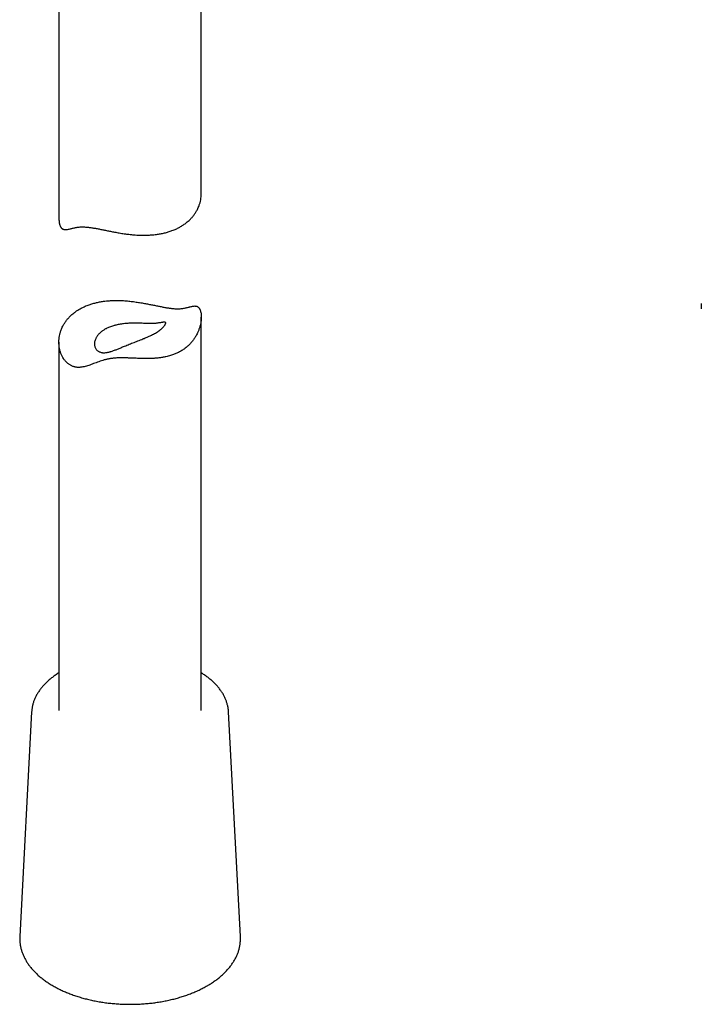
# Model space of a CAD drawing. Header units: millimetres. Extents: x 8 to 796, y 12 to 961.
# Tile 2 of 25: x 480 to 552, y 121 to 225. Entities that reach past the tile are written whole.
import ezdxf

# ---------------------------------------------------------------- set-up
doc = ezdxf.new("R2010")
doc.units = ezdxf.units.MM

msp = doc.modelspace()

# ---------------------------------------------------------------- linework, layer by layer
at = {"color": 7, "linetype": 'Continuous', "lineweight": 30}
for p, q in [((483.88, 241.07), (483.88, 203.59)), ((498.88, 206.25), (498.88, 231.08)), ((498.88, 151.82), (498.88, 193.24)), ((483.88, 190.59), (483.88, 151.82)), ((481.01, 151.67), (479.76, 128.01)), ((503, 128.01), (501.74, 151.67)), ((479.76, 128), (479.76, 128.01))]:
    msp.add_line(p, q, dxfattribs=at)
msp.add_arc((561.7, 194.38), 10.16, 178.4025, 181.5975, dxfattribs=at)
for points, knots in [([(495.79, 202.34), (495.87, 202.37), (496.07, 202.44), (496.38, 202.58), (496.71, 202.76), (497.02, 202.96), (497.28, 203.15), (497.5, 203.33), (497.7, 203.51), (497.91, 203.73), (498.12, 204), (498.31, 204.27), (498.45, 204.53), (498.56, 204.76), (498.66, 205), (498.75, 205.27), (498.82, 205.58), (498.87, 205.9), (498.88, 206.12), (498.88, 206.24), (498.88, 206.25)], [0, 0, 0, 0, 0.04225, 0.106174, 0.170354, 0.235321, 0.300557, 0.344441, 0.386691, 0.450601, 0.51476, 0.579677, 0.644847, 0.688668, 0.731598, 0.796511, 0.861664, 0.927553, 0.99369, 1, 1, 1, 1]), ([(483.88, 203.59), (483.88, 203.59), (483.88, 203.51), (483.89, 203.39), (483.9, 203.24), (483.92, 203.13), (483.94, 203.03), (483.97, 202.94), (484, 202.85), (484.04, 202.77), (484.08, 202.7), (484.13, 202.63), (484.18, 202.58), (484.23, 202.53), (484.29, 202.5), (484.36, 202.47), (484.44, 202.45), (484.53, 202.44), (484.62, 202.44), (484.74, 202.45), (484.88, 202.47), (485.03, 202.51), (485.18, 202.55), (485.32, 202.58), (485.47, 202.62), (485.64, 202.66), (485.82, 202.69), (486.01, 202.72), (486.22, 202.73), (486.44, 202.73), (486.65, 202.72), (486.84, 202.71), (487, 202.69), (487.17, 202.67), (487.35, 202.64), (487.53, 202.61), (487.72, 202.58), (487.91, 202.55), (488.11, 202.51), (488.3, 202.47), (488.5, 202.43), (488.7, 202.39), (488.9, 202.35), (489.11, 202.31), (489.39, 202.25), (489.68, 202.19), (489.99, 202.14), (490.24, 202.09), (490.5, 202.05), (490.75, 202.01), (491.01, 201.98), (491.26, 201.95), (491.52, 201.92), (491.79, 201.89), (492.13, 201.87), (492.53, 201.85), (492.98, 201.85), (493.43, 201.87), (493.83, 201.9), (494.21, 201.94), (494.59, 202), (495, 202.09), (495.34, 202.18), (495.6, 202.27), (495.72, 202.31), (495.79, 202.34)], [0, 0, 0, 0, 0.000854, 0.022973, 0.034151, 0.045329, 0.056583, 0.067837, 0.078887, 0.089936, 0.101093, 0.11225, 0.123645, 0.135041, 0.146555, 0.158068, 0.17342, 0.188774, 0.204256, 0.219739, 0.24318, 0.266662, 0.282396, 0.300895, 0.319427, 0.337979, 0.356744, 0.375552, 0.394668, 0.413869, 0.433241, 0.445559, 0.457877, 0.470294, 0.482712, 0.495325, 0.50794, 0.520647, 0.533354, 0.545651, 0.557948, 0.570313, 0.582679, 0.595172, 0.607664, 0.63276, 0.647402, 0.662045, 0.676763, 0.691482, 0.706347, 0.721212, 0.736148, 0.751084, 0.768548, 0.794952, 0.821452, 0.848252, 0.875155, 0.893242, 0.919717, 0.946297, 0.973091, 0.986546, 1, 1, 1, 1]), ([(486.97, 194.5), (486.89, 194.47), (486.69, 194.39), (486.38, 194.25), (486.05, 194.07), (485.73, 193.88), (485.47, 193.68), (485.26, 193.51), (485.06, 193.32), (484.85, 193.1), (484.64, 192.84), (484.45, 192.56), (484.3, 192.3), (484.19, 192.07), (484.1, 191.84), (484.01, 191.57), (483.94, 191.25), (483.89, 190.94), (483.88, 190.65), (483.88, 190.4), (483.9, 190.21), (483.92, 190.03), (483.95, 189.87), (483.99, 189.72), (484.03, 189.56), (484.09, 189.41), (484.15, 189.26), (484.22, 189.12), (484.3, 188.96), (484.39, 188.82), (484.49, 188.69), (484.58, 188.59), (484.67, 188.49), (484.77, 188.39), (484.88, 188.31), (484.99, 188.23), (485.11, 188.16), (485.23, 188.1), (485.35, 188.04), (485.48, 188), (485.61, 187.97), (485.74, 187.95), (485.88, 187.93), (486.02, 187.93), (486.16, 187.94), (486.33, 187.96), (486.53, 188), (486.77, 188.07), (487.02, 188.14), (487.26, 188.23), (487.52, 188.33), (487.79, 188.43), (488.07, 188.53), (488.36, 188.63), (488.61, 188.7), (488.82, 188.76), (488.98, 188.79), (489.15, 188.83), (489.33, 188.86), (489.51, 188.88), (489.69, 188.9), (489.87, 188.92), (490.06, 188.93), (490.25, 188.93), (490.44, 188.94), (490.63, 188.94), (490.83, 188.93), (491.03, 188.93), (491.25, 188.92), (491.49, 188.91), (491.76, 188.9), (492.02, 188.89), (492.29, 188.88), (492.55, 188.87), (492.82, 188.87), (493.08, 188.86), (493.35, 188.86), (493.65, 188.87), (494, 188.89), (494.39, 188.92), (494.78, 188.98), (495.11, 189.04), (495.4, 189.11), (495.63, 189.17), (495.84, 189.24), (496.03, 189.31), (496.21, 189.39), (496.39, 189.47), (496.57, 189.56), (496.74, 189.65), (496.9, 189.76), (497.08, 189.88), (497.26, 190.01), (497.47, 190.19), (497.68, 190.39), (497.9, 190.64), (498.1, 190.9), (498.26, 191.15), (498.38, 191.37), (498.5, 191.6), (498.61, 191.87), (498.72, 192.18), (498.79, 192.44), (498.83, 192.65), (498.85, 192.82), (498.87, 193.02), (498.88, 193.25), (498.87, 193.45), (498.86, 193.6), (498.84, 193.7), (498.81, 193.8), (498.79, 193.9), (498.75, 193.99), (498.72, 194.07), (498.68, 194.14), (498.63, 194.2), (498.58, 194.26), (498.53, 194.3), (498.47, 194.34), (498.4, 194.37), (498.32, 194.39), (498.23, 194.4), (498.13, 194.4), (498.02, 194.39), (497.88, 194.36), (497.73, 194.33), (497.58, 194.29), (497.44, 194.25), (497.28, 194.21), (497.12, 194.18), (496.94, 194.14), (496.75, 194.12), (496.54, 194.1), (496.32, 194.1), (496.11, 194.11), (495.92, 194.13), (495.75, 194.14), (495.58, 194.17), (495.41, 194.19), (495.22, 194.22), (495.04, 194.25), (494.84, 194.29), (494.65, 194.33), (494.45, 194.37), (494.26, 194.41), (494.06, 194.45), (493.85, 194.49), (493.65, 194.53), (493.37, 194.59), (493.07, 194.64), (492.77, 194.7), (492.51, 194.74), (492.26, 194.78), (492.01, 194.82), (491.75, 194.86), (491.49, 194.89), (491.24, 194.92), (490.96, 194.94), (490.63, 194.97), (490.22, 194.98), (489.77, 194.98), (489.32, 194.97), (488.93, 194.94), (488.54, 194.89), (488.17, 194.83), (487.75, 194.74), (487.42, 194.65), (487.16, 194.57), (487.03, 194.52), (486.97, 194.5)], [0, 0, 0, 0, 0.006108, 0.01535, 0.024628, 0.034021, 0.043452, 0.049797, 0.055905, 0.065145, 0.07442, 0.083805, 0.093227, 0.099562, 0.105769, 0.115154, 0.124573, 0.134099, 0.14366, 0.150088, 0.156509, 0.161371, 0.166234, 0.171117, 0.176, 0.180953, 0.185905, 0.190884, 0.195863, 0.202576, 0.206994, 0.211412, 0.215856, 0.2203, 0.224803, 0.229305, 0.233843, 0.23838, 0.242804, 0.247228, 0.251689, 0.25615, 0.260687, 0.265224, 0.269798, 0.274373, 0.282018, 0.2897, 0.297396, 0.305157, 0.312926, 0.320754, 0.328593, 0.33646, 0.344266, 0.34819, 0.352113, 0.356091, 0.36007, 0.364088, 0.368106, 0.372017, 0.375928, 0.379876, 0.383824, 0.387839, 0.391854, 0.395896, 0.399939, 0.405357, 0.410775, 0.416236, 0.421696, 0.427228, 0.43276, 0.438322, 0.443884, 0.449589, 0.458203, 0.466843, 0.475565, 0.484317, 0.490195, 0.49653, 0.501331, 0.506133, 0.510959, 0.515784, 0.520683, 0.525582, 0.530508, 0.535433, 0.542073, 0.547758, 0.556353, 0.56498, 0.573701, 0.582453, 0.588333, 0.594366, 0.603482, 0.61263, 0.621875, 0.626517, 0.631158, 0.637398, 0.645218, 0.653072, 0.657041, 0.66101, 0.665007, 0.669003, 0.672926, 0.67685, 0.680812, 0.684773, 0.688819, 0.692866, 0.696954, 0.701042, 0.706494, 0.711946, 0.717443, 0.722941, 0.731264, 0.739602, 0.745189, 0.751758, 0.758339, 0.764926, 0.771589, 0.778268, 0.785055, 0.791874, 0.798752, 0.803126, 0.8075, 0.811909, 0.816319, 0.820798, 0.825277, 0.829789, 0.834301, 0.838667, 0.843034, 0.847425, 0.851816, 0.856251, 0.860687, 0.869599, 0.874798, 0.879997, 0.885223, 0.89045, 0.895728, 0.901006, 0.90631, 0.911614, 0.917815, 0.92719, 0.9366, 0.946117, 0.95567, 0.962092, 0.971493, 0.980931, 0.990445, 0.995223, 1, 1, 1, 1]), ([(488.73, 191.95), (488.77, 191.97), (488.86, 192.02), (489.02, 192.1), (489.21, 192.18), (489.41, 192.25), (489.59, 192.31), (489.76, 192.36), (489.93, 192.4), (490.12, 192.44), (490.35, 192.48), (490.58, 192.52), (490.79, 192.54), (490.97, 192.56), (491.15, 192.57), (491.36, 192.58), (491.59, 192.59), (491.83, 192.59), (492.04, 192.59), (492.26, 192.59), (492.51, 192.58), (492.76, 192.57), (492.98, 192.57), (493.16, 192.56), (493.34, 192.56), (493.53, 192.55), (493.73, 192.55), (493.92, 192.56), (494.08, 192.57), (494.24, 192.59), (494.38, 192.61), (494.53, 192.63), (494.66, 192.65), (494.76, 192.67), (494.84, 192.68), (494.91, 192.69), (494.96, 192.7), (495.01, 192.69), (495.05, 192.69), (495.09, 192.68), (495.11, 192.66), (495.13, 192.63), (495.13, 192.59), (495.12, 192.54), (495.09, 192.47), (495.05, 192.39), (494.98, 192.3), (494.89, 192.19), (494.78, 192.09), (494.65, 191.97), (494.5, 191.85), (494.34, 191.73), (494.16, 191.61), (493.96, 191.5), (493.74, 191.38), (493.51, 191.27), (493.28, 191.16), (493.07, 191.07), (492.89, 191), (492.69, 190.92), (492.47, 190.83), (492.2, 190.73), (491.93, 190.62), (491.67, 190.52), (491.41, 190.42), (491.16, 190.32), (490.92, 190.22), (490.7, 190.13), (490.5, 190.05), (490.32, 189.97), (490.15, 189.9), (489.98, 189.83), (489.81, 189.77), (489.64, 189.7), (489.48, 189.65), (489.34, 189.6), (489.2, 189.56), (489.05, 189.52), (488.89, 189.49), (488.73, 189.48), (488.6, 189.48), (488.49, 189.48), (488.38, 189.5), (488.26, 189.53), (488.13, 189.58), (488.02, 189.64), (487.93, 189.71), (487.84, 189.8), (487.77, 189.9), (487.7, 190.02), (487.66, 190.16), (487.63, 190.31), (487.63, 190.46), (487.64, 190.62), (487.69, 190.79), (487.74, 190.93), (487.8, 191.05), (487.87, 191.17), (487.96, 191.29), (488.06, 191.42), (488.16, 191.52), (488.26, 191.62), (488.37, 191.7), (488.48, 191.79), (488.6, 191.87), (488.69, 191.92), (488.73, 191.95)], [0, 0, 0, 0, 0.006177, 0.01554, 0.024904, 0.034419, 0.043935, 0.050348, 0.056525, 0.065889, 0.075252, 0.084769, 0.094285, 0.1007, 0.106847, 0.116172, 0.125496, 0.134986, 0.144475, 0.150879, 0.162722, 0.174565, 0.18364, 0.192715, 0.198841, 0.209958, 0.221075, 0.232412, 0.243749, 0.251888, 0.264234, 0.276582, 0.289111, 0.301641, 0.310071, 0.318593, 0.327151, 0.335708, 0.344406, 0.353104, 0.361967, 0.370829, 0.379761, 0.390931, 0.4021, 0.413508, 0.424916, 0.436093, 0.44727, 0.458692, 0.470113, 0.481281, 0.492449, 0.503839, 0.51523, 0.526851, 0.538471, 0.54736, 0.556249, 0.562245, 0.573573, 0.584902, 0.596491, 0.608082, 0.619118, 0.630155, 0.641366, 0.652578, 0.66136, 0.670187, 0.679013, 0.687964, 0.696915, 0.705987, 0.715059, 0.724168, 0.73062, 0.740373, 0.750124, 0.760011, 0.769896, 0.776557, 0.78301, 0.792828, 0.802646, 0.812685, 0.822724, 0.829521, 0.840683, 0.851846, 0.863238, 0.874631, 0.886111, 0.897591, 0.90929, 0.92099, 0.927045, 0.93622, 0.945395, 0.954712, 0.964029, 0.970306, 0.977702, 0.985098, 0.992549, 1, 1, 1, 1]), ([(483.88, 155.77), (483.85, 155.75), (483.76, 155.7), (483.62, 155.6), (483.44, 155.48), (483.27, 155.35), (483.11, 155.23), (482.95, 155.1), (482.79, 154.97), (482.64, 154.83), (482.5, 154.69), (482.36, 154.55), (482.23, 154.41), (482.11, 154.27), (481.99, 154.12), (481.88, 153.97), (481.77, 153.82), (481.67, 153.67), (481.58, 153.52), (481.49, 153.36), (481.42, 153.21), (481.34, 153.05), (481.28, 152.89), (481.22, 152.74), (481.17, 152.58), (481.13, 152.42), (481.09, 152.26), (481.06, 152.1), (481.04, 151.93), (481.02, 151.79), (481.02, 151.7), (481.01, 151.67)], [0, 0, 0, 0, 0.015011, 0.0512544, 0.0874975, 0.1237367, 0.1599678, 0.1961862, 0.2323864, 0.2685626, 0.3047082, 0.3408159, 0.3768782, 0.4128868, 0.4488336, 0.4847099, 0.5205077, 0.556219, 0.5918368, 0.6273548, 0.6627682, 0.6980738, 0.7332702, 0.768358, 0.8033399, 0.8382209, 0.8730083, 0.9077112, 0.9423409, 0.9769104, 1, 1, 1, 1]), ([(501.74, 151.67), (501.74, 151.69), (501.74, 151.76), (501.73, 151.89), (501.71, 152.05), (501.68, 152.21), (501.64, 152.37), (501.6, 152.53), (501.55, 152.69), (501.5, 152.85), (501.43, 153), (501.36, 153.16), (501.29, 153.31), (501.21, 153.47), (501.12, 153.62), (501.02, 153.77), (500.92, 153.92), (500.81, 154.07), (500.7, 154.21), (500.57, 154.36), (500.45, 154.5), (500.31, 154.64), (500.17, 154.78), (500.03, 154.91), (499.87, 155.05), (499.72, 155.18), (499.55, 155.3), (499.38, 155.43), (499.21, 155.55), (499.04, 155.66), (498.93, 155.73), (498.88, 155.77)], [0, 0, 0, 0, 0.013112, 0.047612, 0.082133, 0.116692, 0.151302, 0.185977, 0.220729, 0.255568, 0.290502, 0.325536, 0.360676, 0.395921, 0.431273, 0.466728, 0.502283, 0.537932, 0.573669, 0.609488, 0.645379, 0.681335, 0.717349, 0.753411, 0.789515, 0.825653, 0.86182, 0.898007, 0.934211, 0.970426, 1, 1, 1, 1]), ([(479.76, 128), (479.75, 127.95), (479.75, 127.84), (479.75, 127.68), (479.76, 127.51), (479.77, 127.34), (479.8, 127.17), (479.82, 127), (479.86, 126.83), (479.9, 126.66), (479.95, 126.49), (480.01, 126.33), (480.07, 126.16), (480.14, 126), (480.21, 125.83), (480.3, 125.67), (480.39, 125.51), (480.48, 125.35), (480.58, 125.19), (480.69, 125.03), (480.81, 124.88), (480.93, 124.72), (481.06, 124.57), (481.19, 124.42), (481.33, 124.27), (481.48, 124.13), (481.63, 123.98), (481.79, 123.84), (481.96, 123.7), (482.13, 123.57), (482.3, 123.44), (482.48, 123.3), (482.67, 123.18), (482.86, 123.05), (483.06, 122.93), (483.26, 122.81), (483.47, 122.69), (483.68, 122.58), (483.89, 122.47), (484.11, 122.37), (484.34, 122.26), (484.56, 122.16), (484.8, 122.07), (485.03, 121.97), (485.27, 121.88), (485.51, 121.8), (485.76, 121.71), (486.01, 121.64), (486.26, 121.56), (486.52, 121.49), (486.78, 121.42), (487.04, 121.36), (487.3, 121.3), (487.57, 121.24), (487.83, 121.19), (488.11, 121.14), (488.38, 121.09), (488.65, 121.05), (488.93, 121.02), (489.2, 120.98), (489.48, 120.95), (489.76, 120.93), (490.04, 120.91), (490.32, 120.89), (490.6, 120.88), (490.88, 120.87), (491.17, 120.86), (491.45, 120.86), (491.73, 120.87), (492.01, 120.87), (492.3, 120.88), (492.58, 120.9), (492.86, 120.92), (493.14, 120.94), (493.42, 120.97), (493.69, 121), (493.97, 121.03), (494.24, 121.07), (494.52, 121.12), (494.79, 121.16), (495.06, 121.21), (495.32, 121.27), (495.59, 121.33), (495.85, 121.39), (496.11, 121.45), (496.37, 121.52), (496.62, 121.6), (496.87, 121.67), (497.12, 121.75), (497.37, 121.84), (497.61, 121.93), (497.84, 122.02), (498.08, 122.11), (498.31, 122.21), (498.53, 122.31), (498.76, 122.42), (498.97, 122.53), (499.19, 122.64), (499.38, 122.75), (499.51, 122.82), (499.56, 122.85)], [0, 0, 0, 0, 0.0089933, 0.0188714, 0.028748, 0.038626, 0.0485091, 0.0584011, 0.0683053, 0.0782252, 0.0881634, 0.0981224, 0.1081043, 0.1181106, 0.1281422, 0.1381998, 0.1482835, 0.1583928, 0.1685272, 0.1786854, 0.1888663, 0.1990682, 0.2092894, 0.2195281, 0.2297824, 0.2400505, 0.2503305, 0.2606207, 0.2709195, 0.2812252, 0.2915365, 0.301852, 0.3121707, 0.3224915, 0.3328134, 0.3431357, 0.3534575, 0.3637784, 0.3740978, 0.3844154, 0.3947309, 0.4050441, 0.4153549, 0.425663, 0.4359684, 0.4462712, 0.4565712, 0.4668685, 0.4771632, 0.4874552, 0.4977448, 0.5080319, 0.5183167, 0.5285993, 0.5388798, 0.5491584, 0.5594352, 0.5697103, 0.5799839, 0.5902561, 0.6005271, 0.610797, 0.621066, 0.6313343, 0.6416019, 0.6518691, 0.662136, 0.6724027, 0.6826695, 0.6929363, 0.7032035, 0.7134711, 0.7237393, 0.7340083, 0.7442781, 0.754549, 0.7648212, 0.7750947, 0.7853697, 0.7956465, 0.805925, 0.8162056, 0.8264882, 0.8367731, 0.8470604, 0.8573502, 0.8676427, 0.8779379, 0.8882359, 0.8985368, 0.9088407, 0.9191476, 0.9294575, 0.9397704, 0.9500863, 0.960405, 0.9707264, 0.9810504, 0.9913766, 1, 1, 1, 1]), ([(499.56, 122.85), (499.6, 122.87), (499.7, 122.93), (499.87, 123.03), (500.06, 123.16), (500.25, 123.29), (500.43, 123.42), (500.61, 123.55), (500.78, 123.69), (500.94, 123.83), (501.1, 123.97), (501.26, 124.11), (501.41, 124.26), (501.55, 124.4), (501.68, 124.55), (501.81, 124.71), (501.94, 124.86), (502.05, 125.02), (502.16, 125.18), (502.27, 125.34), (502.36, 125.5), (502.46, 125.66), (502.54, 125.82), (502.62, 125.99), (502.69, 126.15), (502.75, 126.32), (502.81, 126.49), (502.85, 126.66), (502.9, 126.82), (502.93, 126.99), (502.96, 127.16), (502.98, 127.33), (503, 127.5), (503.01, 127.67), (503.01, 127.84), (503, 127.96), (503, 128.01), (503, 128.02)], [0, 0, 0, 0, 0.016034, 0.046367, 0.076706, 0.107045, 0.137381, 0.167713, 0.198037, 0.228349, 0.258647, 0.288925, 0.31918, 0.349406, 0.379597, 0.409749, 0.439856, 0.469912, 0.499911, 0.529849, 0.559719, 0.589519, 0.619244, 0.648892, 0.678462, 0.707953, 0.737367, 0.766707, 0.795977, 0.825183, 0.854332, 0.883431, 0.912491, 0.941522, 0.970534, 0.999538, 1, 1, 1, 1])]:
    msp.add_open_spline(points, degree=3, knots=knots, dxfattribs=at)

doc.saveas('drawing.dxf')
